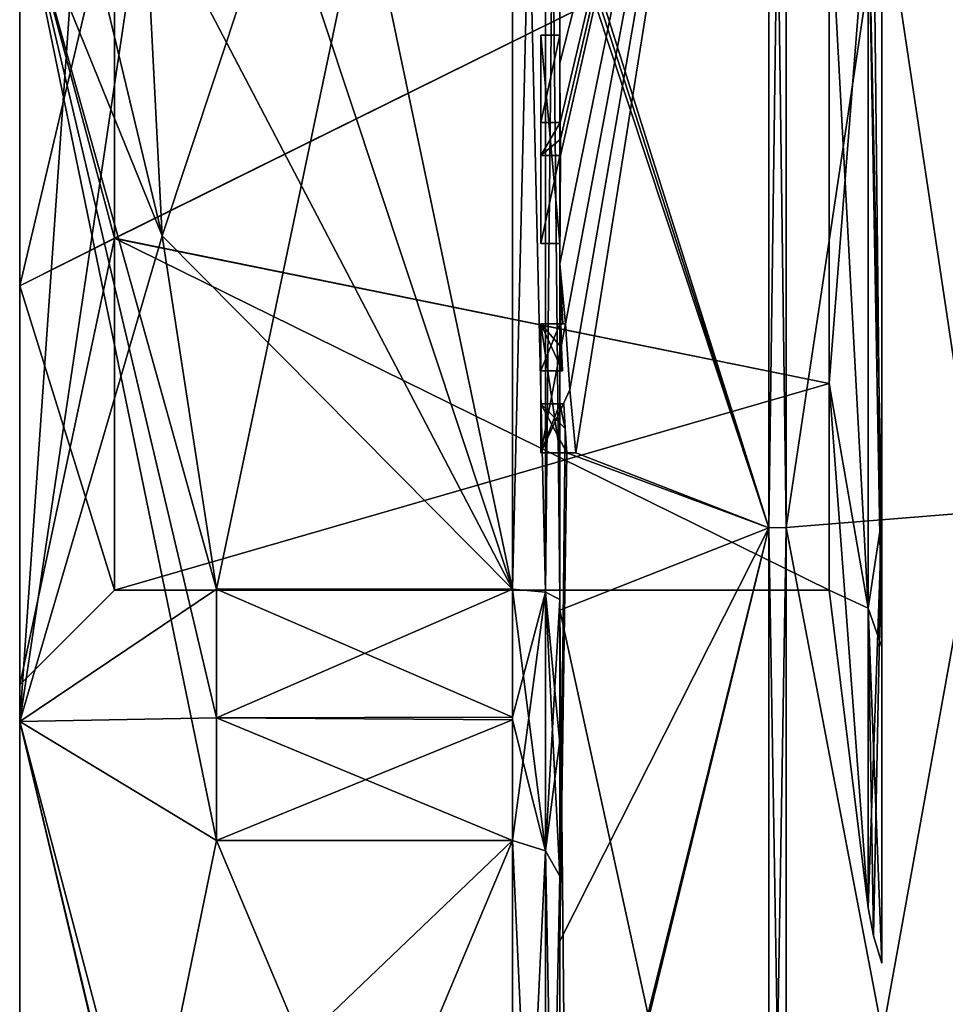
# Model space of a CAD drawing. Extents: x -23 to 470, y -1800 to 0.
# Tile 8 of 198: x -10 to 0, y -1784 to -1773. Entities that reach past the tile are written whole.
import ezdxf

# ---------------------------------------------------------------- set-up
doc = ezdxf.new("R2010")
doc.units = 0
doc.header["$LTSCALE"] = 66.825
for name, color, linetype in [('1133', 7, 'CONTINUOUS'), ('1134', 7, 'CONTINUOUS'), ('1135', 7, 'CONTINUOUS'), ('1136', 7, 'CONTINUOUS'), ('1137', 7, 'CONTINUOUS'), ('1140', 7, 'CONTINUOUS'), ('1145', 7, 'CONTINUOUS'), ('1146', 7, 'CONTINUOUS'), ('1147', 7, 'CONTINUOUS'), ('1148', 7, 'CONTINUOUS'), ('1150', 7, 'CONTINUOUS'), ('1153', 7, 'CONTINUOUS'), ('1154', 7, 'CONTINUOUS'), ('1155', 7, 'CONTINUOUS'), ('1157', 7, 'CONTINUOUS'), ('1158', 7, 'CONTINUOUS'), ('1159', 7, 'CONTINUOUS'), ('1160', 7, 'CONTINUOUS'), ('1191', 7, 'CONTINUOUS'), ('1192', 7, 'CONTINUOUS'), ('1193', 7, 'CONTINUOUS'), ('1218', 7, 'CONTINUOUS'), ('1221', 7, 'CONTINUOUS'), ('1222', 7, 'CONTINUOUS'), ('1223', 7, 'CONTINUOUS'), ('1224', 7, 'CONTINUOUS'), ('1225', 7, 'CONTINUOUS'), ('1233', 7, 'CONTINUOUS'), ('1234', 7, 'CONTINUOUS'), ('1235', 7, 'CONTINUOUS'), ('1236', 7, 'CONTINUOUS'), ('1237', 7, 'CONTINUOUS'), ('1238', 7, 'CONTINUOUS'), ('1239', 7, 'CONTINUOUS'), ('1240', 7, 'CONTINUOUS'), ('1241', 7, 'CONTINUOUS'), ('1242', 7, 'CONTINUOUS'), ('1243', 7, 'CONTINUOUS'), ('1244', 7, 'CONTINUOUS'), ('1245', 7, 'CONTINUOUS'), ('1246', 7, 'CONTINUOUS'), ('1247', 7, 'CONTINUOUS'), ('1248', 7, 'CONTINUOUS'), ('1249', 7, 'CONTINUOUS'), ('1250', 7, 'CONTINUOUS'), ('1314', 7, 'CONTINUOUS'), ('1317', 7, 'CONTINUOUS'), ('1319', 7, 'CONTINUOUS'), ('1322', 7, 'CONTINUOUS')]:
    doc.layers.add(name, color=color, linetype=linetype)

msp = doc.modelspace()

# ---------------------------------------------------------------- linework, layer by layer
at = {"layer": '1133', "linetype": 'CONTINUOUS'}
for points in [[(-10.1, -1772.001, -8.45), (-10.1, -1763.161, -8.839), (-10.1, -1780.839, -8.839), (-10.1, -1772.001, -8.45)], [(-10.1, -1763.161, 8.839), (-10.1, -1771.999, 8.45), (-10.1, -1780.839, 8.839), (-10.1, -1763.161, 8.839)], [(-10.1, -1763.161, -8.839), (-10.1, -1772, -12.5), (-10.1, -1780.839, -8.839), (-10.1, -1763.161, -8.839)], [(-10.1, -1772, 12.5), (-10.1, -1763.161, 8.839), (-10.1, -1780.839, 8.839), (-10.1, -1772, 12.5)], [(-10.1, -1771.999, 8.45), (-10.1, -1776.236, 7.311), (-10.1, -1780.839, 8.839), (-10.1, -1771.999, 8.45)], [(-10.1, -1776.237, -7.311), (-10.1, -1772.001, -8.45), (-10.1, -1780.839, -8.839), (-10.1, -1776.237, -7.311)], [(-10.1, -1776.236, 7.311), (-10.1, -1780.45), (-10.1, -1780.839, 8.839), (-10.1, -1776.236, 7.311)], [(-10.1, -1780.45), (-10.1, -1776.237, -7.311), (-10.1, -1784.5), (-10.1, -1780.45)], [(-10.1, -1784.5), (-10.1, -1776.237, -7.311), (-10.1, -1780.839, -8.839), (-10.1, -1784.5)], [(-10.1, -1780.839, 8.839), (-10.1, -1780.45), (-10.1, -1784.5), (-10.1, -1780.839, 8.839)]]:
    msp.add_3dface(points, dxfattribs=at)
at = {"layer": '1134', "linetype": 'CONTINUOUS'}
for points in [[(-8.023, -1764.56, -15.95), (-4.9, -1779.44, -15.95), (-8.598, -1768.292, -15.95), (-8.023, -1764.56, -15.95)], [(-4.9, -1764.56, -15.95), (-4.9, -1779.44, -15.95), (-8.023, -1764.56, -15.95), (-4.9, -1764.56, -15.95)], [(-8.598, -1768.292, -15.95), (-4.9, -1779.44, -15.95), (-8.786, -1772, -15.95), (-8.598, -1768.292, -15.95)], [(-8.786, -1772, -15.95), (-4.9, -1779.44, -15.95), (-8.598, -1775.71, -15.95), (-8.786, -1772, -15.95)], [(-8.598, -1775.71, -15.95), (-4.9, -1779.44, -15.95), (-8.023, -1779.44, -15.95), (-8.598, -1775.71, -15.95)]]:
    msp.add_3dface(points, dxfattribs=at)
at = {"layer": '1135', "linetype": 'CONTINUOUS'}
for points in [[(-8.023, -1782.093, -14.418), (-4.9, -1789.533, -1.532), (-8.786, -1785.813, -7.975), (-8.023, -1782.093, -14.418)], [(-4.9, -1782.093, -14.418), (-4.9, -1789.533, -1.532), (-8.023, -1782.093, -14.418), (-4.9, -1782.093, -14.418)]]:
    msp.add_3dface(points, dxfattribs=at)
at = {"layer": '1136', "linetype": 'CONTINUOUS'}
for points in [[(-8.023, -1789.533, 1.532), (-4.9, -1782.093, 14.418), (-8.786, -1785.813, 7.975), (-8.023, -1789.533, 1.532)], [(-8.786, -1785.813, 7.975), (-4.9, -1782.093, 14.418), (-8.023, -1782.093, 14.418), (-8.786, -1785.813, 7.975)], [(-4.9, -1789.533, 1.532), (-4.9, -1782.093, 14.418), (-8.023, -1789.533, 1.532), (-4.9, -1789.533, 1.532)]]:
    msp.add_3dface(points, dxfattribs=at)
at = {"layer": '1137', "linetype": 'CONTINUOUS'}
for points in [[(-8.598, -1775.708, 15.95), (-4.9, -1764.56, 15.95), (-8.786, -1772, 15.95), (-8.598, -1775.708, 15.95)], [(-8.023, -1779.44, 15.95), (-4.9, -1764.56, 15.95), (-8.598, -1775.708, 15.95), (-8.023, -1779.44, 15.95)], [(-4.9, -1779.44, 15.95), (-4.9, -1764.56, 15.95), (-8.023, -1779.44, 15.95), (-4.9, -1779.44, 15.95)]]:
    msp.add_3dface(points, dxfattribs=at)
at = {"layer": '1140', "linetype": 'CONTINUOUS'}
for points in [[(-4.4, -1779.55, 16.45), (-4.4, -1765.736, 16.5), (-4.4, -1764.45, 16.45), (-4.4, -1779.55, 16.45)], [(-4.4, -1764.45, -16.45), (-4.4, -1773.051, -16.5), (-4.4, -1779.55, -16.45), (-4.4, -1764.45, -16.45)], [(-4.4, -1766.13, 16.5), (-4.4, -1765.736, 16.5), (-4.4, -1779.55, 16.45), (-4.4, -1766.13, 16.5)], [(-4.4, -1767.565, 16.5), (-4.4, -1766.13, 16.5), (-4.4, -1779.55, 16.45), (-4.4, -1767.565, 16.5)], [(-4.4, -1767.958, 16.5), (-4.4, -1767.565, 16.5), (-4.4, -1779.55, 16.45), (-4.4, -1767.958, 16.5)], [(-4.4, -1769.878, 16.5), (-4.4, -1767.958, 16.5), (-4.4, -1779.55, 16.45), (-4.4, -1769.878, 16.5)], [(-4.4, -1770.227, 16.5), (-4.4, -1769.878, 16.5), (-4.4, -1779.55, 16.45), (-4.4, -1770.227, 16.5)], [(-4.4, -1771.864, 16.5), (-4.4, -1770.227, 16.5), (-4.4, -1779.55, 16.45), (-4.4, -1771.864, 16.5)], [(-4.4, -1772.283, 16.5), (-4.4, -1771.864, 16.5), (-4.4, -1779.55, 16.45), (-4.4, -1772.283, 16.5)], [(-4.4, -1772.126, -19.5), (-4.4, -1779.661, -17.932), (-4.4, -1772.126, -16.783), (-4.4, -1772.126, -19.5)], [(-4.4, -1772.126, -16.783), (-4.4, -1779.661, -17.932), (-4.4, -1773.051, -16.783), (-4.4, -1772.126, -16.783)], [(-4.4, -1773.25, 19.46), (-4.4, -1772.283, 16.5), (-4.4, -1773.588, 16.5), (-4.4, -1773.25, 19.46)], [(-4.4, -1773.588, 16.5), (-4.4, -1772.283, 16.5), (-4.4, -1779.55, 16.45), (-4.4, -1773.588, 16.5)], [(-4.4, -1773.051, -16.783), (-4.4, -1779.661, -17.932), (-4.4, -1773.051, -16.5), (-4.4, -1773.051, -16.783)], [(-4.4, -1773.051, -16.5), (-4.4, -1779.661, -17.932), (-4.4, -1779.55, -16.45), (-4.4, -1773.051, -16.5)], [(-4.4, -1773.883, 19.409), (-4.4, -1773.25, 19.46), (-4.4, -1773.588, 16.783), (-4.4, -1773.883, 19.409)], [(-4.4, -1773.588, 16.783), (-4.4, -1773.25, 19.46), (-4.4, -1773.588, 16.5), (-4.4, -1773.588, 16.783)], [(-4.4, -1774.513, 16.783), (-4.4, -1773.883, 19.409), (-4.4, -1773.588, 16.783), (-4.4, -1774.513, 16.783)], [(-4.4, -1775.789, 16.5), (-4.4, -1773.588, 16.5), (-4.4, -1779.55, 16.45), (-4.4, -1775.789, 16.5)], [(-4.4, -1774.513, 19.337), (-4.4, -1773.883, 19.409), (-4.4, -1774.513, 16.783), (-4.4, -1774.513, 19.337)], [(-4.4, -1774.86, 16.783), (-4.4, -1775.789, 16.783), (-4.4, -1774.86, 19.289), (-4.4, -1774.86, 16.783)], [(-4.4, -1774.86, 19.289), (-4.4, -1775.789, 16.783), (-4.4, -1776.004, 19.084), (-4.4, -1774.86, 19.289)], [(-4.4, -1775.789, 16.783), (-4.4, -1775.789, 16.5), (-4.4, -1776.637, 16.5), (-4.4, -1775.789, 16.783)], [(-4.4, -1776.637, 16.5), (-4.4, -1775.789, 16.5), (-4.4, -1779.55, 16.45), (-4.4, -1776.637, 16.5)], [(-4.4, -1776.004, 19.084), (-4.4, -1775.789, 16.783), (-4.4, -1776.637, 16.5), (-4.4, -1776.004, 19.084)], [(-4.4, -1777.135, 18.812), (-4.4, -1776.004, 19.084), (-4.4, -1777.135, 16.804), (-4.4, -1777.135, 18.812)], [(-4.4, -1777.135, 16.804), (-4.4, -1776.004, 19.084), (-4.4, -1776.637, 16.804), (-4.4, -1777.135, 16.804)], [(-4.4, -1776.637, 16.804), (-4.4, -1776.004, 19.084), (-4.4, -1776.637, 16.5), (-4.4, -1776.637, 16.804)], [(-4.4, -1778, 16.5), (-4.4, -1776.637, 16.5), (-4.4, -1779.55, 16.45), (-4.4, -1778, 16.5)], [(-4.4, -1777.483, 16.804), (-4.4, -1778, 16.804), (-4.4, -1777.483, 18.713), (-4.4, -1777.483, 16.804)], [(-4.4, -1777.483, 18.713), (-4.4, -1778, 16.804), (-4.4, -1779.55, 16.45), (-4.4, -1777.483, 18.713)], [(-4.4, -1783.157, 15.993), (-4.4, -1777.483, 18.713), (-4.4, -1782.471, 14.764), (-4.4, -1783.157, 15.993)], [(-4.4, -1782.471, 14.764), (-4.4, -1777.483, 18.713), (-4.4, -1781.07, 15.663), (-4.4, -1782.471, 14.764)], [(-4.4, -1781.07, 15.663), (-4.4, -1777.483, 18.713), (-4.4, -1779.55, 16.45), (-4.4, -1781.07, 15.663)], [(-4.4, -1778, 16.804), (-4.4, -1778, 16.5), (-4.4, -1779.55, 16.45), (-4.4, -1778, 16.804)], [(-4.4, -1779.55, -16.45), (-4.4, -1779.661, -17.932), (-4.4, -1781.039, -15.681), (-4.4, -1779.55, -16.45)], [(-4.4, -1779.661, -17.932), (-4.4, -1786.004, -13.57), (-4.4, -1781.039, -15.681), (-4.4, -1779.661, -17.932)], [(-4.4, -1781.039, -15.681), (-4.4, -1786.004, -13.57), (-4.4, -1782.471, -14.764), (-4.4, -1781.039, -15.681)], [(-4.4, -1785.182, 10.167), (-4.4, -1783.157, 15.993), (-4.4, -1782.471, 14.764), (-4.4, -1785.182, 10.167)], [(-4.4, -1785.182, 10.167), (-4.4, -1782.471, 14.764), (-4.4, -1790.021, 1.686), (-4.4, -1785.182, 10.167)], [(-4.4, -1787.923, -5.42), (-4.4, -1788.7, -4.074), (-4.4, -1782.471, -14.764), (-4.4, -1787.923, -5.42)], [(-4.4, -1782.471, -14.764), (-4.4, -1788.7, -4.074), (-4.4, -1790.021, -1.686), (-4.4, -1782.471, -14.764)], [(-4.4, -1786.862, -7.258), (-4.4, -1787.923, -5.42), (-4.4, -1782.471, -14.764), (-4.4, -1786.862, -7.258)], [(-4.4, -1786.567, -7.77), (-4.4, -1786.862, -7.258), (-4.4, -1782.471, -14.764), (-4.4, -1786.567, -7.77)], [(-4.4, -1785.798, -9.101), (-4.4, -1786.567, -7.77), (-4.4, -1782.471, -14.764), (-4.4, -1785.798, -9.101)], [(-4.4, -1785.589, -9.464), (-4.4, -1785.798, -9.101), (-4.4, -1782.471, -14.764), (-4.4, -1785.589, -9.464)], [(-4.4, -1784.868, -10.712), (-4.4, -1785.589, -9.464), (-4.4, -1782.471, -14.764), (-4.4, -1784.868, -10.712)], [(-4.4, -1784.642, -11.104), (-4.4, -1784.868, -10.712), (-4.4, -1782.471, -14.764), (-4.4, -1784.642, -11.104)], [(-4.4, -1784.141, -11.971), (-4.4, -1784.642, -11.104), (-4.4, -1782.471, -14.764), (-4.4, -1784.141, -11.971)], [(-4.4, -1783.914, -12.364), (-4.4, -1784.141, -11.971), (-4.4, -1782.471, -14.764), (-4.4, -1783.914, -12.364)], [(-4.4, -1786.004, -13.57), (-4.4, -1783.914, -12.364), (-4.4, -1782.471, -14.764), (-4.4, -1786.004, -13.57)], [(-4.4, -1787.671, 11.604), (-4.4, -1783.157, 15.993), (-4.4, -1785.182, 10.167), (-4.4, -1787.671, 11.604)]]:
    msp.add_3dface(points, dxfattribs=at)
at = {"layer": '1145', "linetype": 'CONTINUOUS'}
for points in [[(-2.195, -1778.793, -20.907), (-4.4, -1771.779, -19.499), (-2.195, -1765.207, -20.907), (-2.195, -1778.793, -20.907)], [(-4.4, -1771.952, -19.5), (-4.4, -1771.779, -19.499), (-2.195, -1778.793, -20.907), (-4.4, -1771.952, -19.5)], [(-4.4, -1772.126, -19.5), (-4.4, -1771.952, -19.5), (-2.195, -1778.793, -20.907), (-4.4, -1772.126, -19.5)], [(-4.4, -1779.661, -17.932), (-4.4, -1772.126, -19.5), (-2.195, -1778.793, -20.907), (-4.4, -1779.661, -17.932)], [(-2.195, -1789.784, -12.921), (-4.4, -1779.661, -17.932), (-2.195, -1778.793, -20.907), (-2.195, -1789.784, -12.921)], [(-4.4, -1786.004, -13.57), (-4.4, -1779.661, -17.932), (-4.334, -1786.512, -13.864), (-4.4, -1786.004, -13.57)], [(-4.334, -1786.512, -13.864), (-4.4, -1779.661, -17.932), (-2.195, -1789.784, -12.921), (-4.334, -1786.512, -13.864)]]:
    msp.add_3dface(points, dxfattribs=at)
at = {"layer": '1146', "linetype": 'CONTINUOUS'}
for points in [[(-2.195, -1765.207, 20.907), (-4.4, -1773.883, 19.409), (-4.395, -1774.513, 19.5), (-2.195, -1765.207, 20.907)], [(-4.4, -1773.883, 19.409), (-2.195, -1765.207, 20.907), (-4.4, -1773.263, 19.5), (-4.4, -1773.883, 19.409)], [(-2.195, -1765.207, 20.907), (-4.4, -1776.004, 19.084), (-4.34, -1776.637, 19.5), (-2.195, -1765.207, 20.907)], [(-4.4, -1776.004, 19.084), (-2.195, -1765.207, 20.907), (-4.391, -1774.86, 19.5), (-4.4, -1776.004, 19.084)], [(-4.393, -1774.687, 19.5), (-2.195, -1765.207, 20.907), (-4.395, -1774.513, 19.5), (-4.393, -1774.687, 19.5)], [(-4.391, -1774.86, 19.5), (-2.195, -1765.207, 20.907), (-4.393, -1774.687, 19.5), (-4.391, -1774.86, 19.5)], [(-4.295, -1777.334, 19.5), (-2.195, -1765.207, 20.907), (-4.34, -1776.637, 19.5), (-4.295, -1777.334, 19.5)], [(-4.232, -1778, 19.5), (-2.195, -1765.207, 20.907), (-4.295, -1777.334, 19.5), (-4.232, -1778, 19.5)], [(-2.195, -1778.793, 20.907), (-2.195, -1765.207, 20.907), (-4.232, -1778, 19.5), (-2.195, -1778.793, 20.907)], [(-4.4, -1773.25, 19.46), (-4.4, -1773.883, 19.409), (-4.4, -1773.256, 19.48), (-4.4, -1773.25, 19.46)], [(-4.4, -1773.256, 19.48), (-4.4, -1773.883, 19.409), (-4.4, -1773.263, 19.5), (-4.4, -1773.256, 19.48)], [(-4.4, -1773.883, 19.409), (-4.4, -1774.513, 19.337), (-4.399, -1774.513, 19.419), (-4.4, -1773.883, 19.409)], [(-4.395, -1774.513, 19.5), (-4.4, -1773.883, 19.409), (-4.399, -1774.513, 19.419), (-4.395, -1774.513, 19.5)], [(-4.4, -1774.86, 19.289), (-4.4, -1776.004, 19.084), (-4.391, -1774.86, 19.5), (-4.4, -1774.86, 19.289)], [(-4.398, -1774.86, 19.395), (-4.4, -1774.86, 19.289), (-4.391, -1774.86, 19.5), (-4.398, -1774.86, 19.395)], [(-4.4, -1776.004, 19.084), (-4.4, -1777.135, 18.812), (-4.388, -1776.637, 19.196), (-4.4, -1776.004, 19.084)], [(-4.34, -1776.637, 19.5), (-4.4, -1776.004, 19.084), (-4.368, -1776.637, 19.349), (-4.34, -1776.637, 19.5)], [(-4.368, -1776.637, 19.349), (-4.4, -1776.004, 19.084), (-4.388, -1776.637, 19.196), (-4.368, -1776.637, 19.349)], [(-4.388, -1776.637, 19.196), (-4.4, -1777.135, 18.812), (-4.381, -1776.888, 19.196), (-4.388, -1776.637, 19.196)], [(-4.381, -1776.888, 19.196), (-4.4, -1777.135, 18.812), (-4.393, -1777.135, 19.005), (-4.381, -1776.888, 19.196)], [(-4.372, -1777.135, 19.196), (-4.381, -1776.888, 19.196), (-4.393, -1777.135, 19.005), (-4.372, -1777.135, 19.196)], [(-4.4, -1777.483, 18.713), (-4.4, -1783.157, 15.993), (-4.342, -1777.744, 19.196), (-4.4, -1777.483, 18.713)], [(-4.389, -1777.483, 18.956), (-4.4, -1777.483, 18.713), (-4.357, -1777.483, 19.196), (-4.389, -1777.483, 18.956)], [(-4.357, -1777.483, 19.196), (-4.4, -1777.483, 18.713), (-4.342, -1777.744, 19.196), (-4.357, -1777.483, 19.196)], [(-4.342, -1777.744, 19.196), (-4.4, -1783.157, 15.993), (-4.324, -1778, 19.196), (-4.342, -1777.744, 19.196)], [(-4.4, -1783.157, 15.993), (-2.195, -1778.793, 20.907), (-4.324, -1778, 19.196), (-4.4, -1783.157, 15.993)], [(-4.324, -1778, 19.196), (-2.195, -1778.793, 20.907), (-4.232, -1778, 19.5), (-4.324, -1778, 19.196)], [(-4.282, -1778, 19.35), (-4.324, -1778, 19.196), (-4.232, -1778, 19.5), (-4.282, -1778, 19.35)], [(-4.4, -1783.157, 15.993), (-4.4, -1787.671, 11.604), (-2.195, -1778.793, 20.907), (-4.4, -1783.157, 15.993)], [(-2.195, -1778.793, 20.907), (-4.4, -1787.671, 11.604), (-4.399, -1787.726, 11.636), (-2.195, -1778.793, 20.907)], [(-4.397, -1787.78, 11.667), (-2.195, -1778.793, 20.907), (-4.399, -1787.726, 11.636), (-4.397, -1787.78, 11.667)], [(-2.195, -1789.784, 12.921), (-2.195, -1778.793, 20.907), (-4.397, -1787.78, 11.667), (-2.195, -1789.784, 12.921)]]:
    msp.add_3dface(points, dxfattribs=at)
at = {"layer": '1147', "linetype": 'CONTINUOUS'}
for points in [[(-2.009, -1778.789, 20.894), (0, -1765.373, 20.394), (-2.009, -1765.211, 20.894), (-2.009, -1778.789, 20.894)], [(0, -1778.627, 20.394), (0, -1765.373, 20.394), (-2.009, -1778.789, 20.894), (0, -1778.627, 20.394)], [(0, -1789.348, 12.605), (0, -1778.627, 20.394), (-2.009, -1789.774, 12.913), (0, -1789.348, 12.605)], [(-2.009, -1789.774, 12.913), (0, -1778.627, 20.394), (-2.009, -1778.789, 20.894), (-2.009, -1789.774, 12.913)]]:
    msp.add_3dface(points, dxfattribs=at)
at = {"layer": '1148', "linetype": 'CONTINUOUS'}
for points in [[(0, -1765.373, -20.394), (0, -1778.627, -20.394), (-2.009, -1765.211, -20.894), (0, -1765.373, -20.394)], [(-2.009, -1765.211, -20.894), (0, -1778.627, -20.394), (-2.009, -1778.789, -20.894), (-2.009, -1765.211, -20.894)], [(0, -1778.627, -20.394), (0, -1789.348, -12.605), (-2.009, -1778.789, -20.894), (0, -1778.627, -20.394)], [(-2.009, -1778.789, -20.894), (0, -1789.348, -12.605), (-2.009, -1789.774, -12.913), (-2.009, -1778.789, -20.894)]]:
    msp.add_3dface(points, dxfattribs=at)
at = {"layer": '1150', "linetype": 'CONTINUOUS'}
for points in [[(-1.556, -1772, -7.45), (-1.556, -1777.268, -5.268), (-1.144, -1772, -10.805), (-1.556, -1772, -7.45)], [(-1.144, -1772, -10.805), (-1.556, -1777.268, -5.268), (-1.144, -1779.64, -7.64), (-1.144, -1772, -10.805)], [(-1.556, -1777.268, 5.268), (-1.556, -1772, 7.45), (-1.144, -1779.64, 7.64), (-1.556, -1777.268, 5.268)], [(-1.556, -1772, 7.45), (-1.144, -1772, 10.805), (-1.144, -1779.64, 7.64), (-1.556, -1772, 7.45)], [(-1.556, -1777.268, -5.268), (-1.556, -1779.45), (-1.144, -1779.64, -7.64), (-1.556, -1777.268, -5.268)], [(-1.556, -1779.45), (-1.556, -1777.268, 5.268), (-1.144, -1782.805), (-1.556, -1779.45)], [(-1.144, -1782.805), (-1.556, -1777.268, 5.268), (-1.144, -1779.64, 7.64), (-1.144, -1782.805)], [(-1.144, -1779.64, -7.64), (-1.556, -1779.45), (-1.144, -1782.805), (-1.144, -1779.64, -7.64)]]:
    msp.add_3dface(points, dxfattribs=at)
at = {"layer": '1153', "linetype": 'CONTINUOUS'}
for points in [[(-2.195, -1778.793, -20.907), (-2.195, -1765.207, -20.907), (-2.009, -1778.789, -20.894), (-2.195, -1778.793, -20.907)], [(-2.195, -1765.207, -20.907), (-2.009, -1765.211, -20.894), (-2.009, -1778.789, -20.894), (-2.195, -1765.207, -20.907)], [(-2.195, -1778.793, -20.907), (-2.009, -1778.789, -20.894), (-2.009, -1789.774, -12.913), (-2.195, -1778.793, -20.907)], [(-2.195, -1789.784, -12.921), (-2.195, -1778.793, -20.907), (-2.009, -1789.774, -12.913), (-2.195, -1789.784, -12.921)]]:
    msp.add_3dface(points, dxfattribs=at)
at = {"layer": '1154', "linetype": 'CONTINUOUS'}
for points in [[(-2.195, -1765.207, 20.907), (-2.195, -1778.793, 20.907), (-2.009, -1765.211, 20.894), (-2.195, -1765.207, 20.907)], [(-2.195, -1778.793, 20.907), (-2.009, -1778.789, 20.894), (-2.009, -1765.211, 20.894), (-2.195, -1778.793, 20.907)], [(-2.195, -1778.793, 20.907), (-2.195, -1789.784, 12.921), (-2.009, -1778.789, 20.894), (-2.195, -1778.793, 20.907)], [(-2.195, -1789.784, 12.921), (-2.009, -1789.774, 12.913), (-2.009, -1778.789, 20.894), (-2.195, -1789.784, 12.921)]]:
    msp.add_3dface(points, dxfattribs=at)
at = {"layer": '1155', "linetype": 'CONTINUOUS'}
for points in [[(-10.1, -1780.839, -8.839), (-10.1, -1772, -12.5), (-8.023, -1782.093, -14.418), (-10.1, -1780.839, -8.839)], [(-10.1, -1772, -12.5), (-8.598, -1775.71, -15.95), (-8.023, -1779.44, -15.95), (-10.1, -1772, -12.5)], [(-8.598, -1775.71, -15.95), (-10.1, -1772, -12.5), (-9.483, -1772, -14.24), (-8.598, -1775.71, -15.95)], [(-10.1, -1772, -12.5), (-8.023, -1779.44, -15.95), (-8.023, -1780.8, -15.242), (-10.1, -1772, -12.5)], [(-8.023, -1782.093, -14.418), (-10.1, -1772, -12.5), (-8.023, -1780.8, -15.242), (-8.023, -1782.093, -14.418)], [(-10.1, -1772, 12.5), (-10.1, -1780.839, 8.839), (-9.483, -1772, 14.24), (-10.1, -1772, 12.5)], [(-10.1, -1780.839, 8.839), (-8.598, -1775.708, 15.95), (-8.786, -1772, 15.95), (-10.1, -1780.839, 8.839)], [(-10.1, -1780.839, 8.839), (-8.786, -1772, 15.95), (-9.483, -1772, 14.24), (-10.1, -1780.839, 8.839)], [(-8.786, -1772, -15.95), (-8.598, -1775.71, -15.95), (-9.483, -1772, -14.24), (-8.786, -1772, -15.95)], [(-10.1, -1780.839, 8.839), (-8.023, -1779.44, 15.95), (-8.598, -1775.708, 15.95), (-10.1, -1780.839, 8.839)], [(-8.023, -1779.44, 15.95), (-10.1, -1780.839, 8.839), (-8.023, -1780.8, 15.242), (-8.023, -1779.44, 15.95)], [(-10.1, -1780.839, 8.839), (-8.023, -1782.093, 14.418), (-8.023, -1780.8, 15.242), (-10.1, -1780.839, 8.839)], [(-10.1, -1780.839, 8.839), (-10.1, -1784.5), (-8.786, -1785.813, 7.975), (-10.1, -1780.839, 8.839)], [(-10.1, -1780.839, 8.839), (-8.786, -1785.813, 7.975), (-8.023, -1782.093, 14.418), (-10.1, -1780.839, 8.839)], [(-10.1, -1784.5), (-10.1, -1780.839, -8.839), (-8.023, -1789.6), (-10.1, -1784.5)], [(-10.1, -1780.839, -8.839), (-8.023, -1782.093, -14.418), (-8.786, -1785.813, -7.975), (-10.1, -1780.839, -8.839)], [(-10.1, -1780.839, -8.839), (-8.786, -1785.813, -7.975), (-8.023, -1789.533, -1.532), (-10.1, -1780.839, -8.839)], [(-10.1, -1780.839, -8.839), (-8.023, -1789.533, -1.532), (-8.023, -1789.6), (-10.1, -1780.839, -8.839)]]:
    msp.add_3dface(points, dxfattribs=at)
at = {"layer": '1157', "linetype": 'CONTINUOUS'}
for points in [[(-1.556, -1777.268, -5.268), (-1.556, -1772, -7.45), (-9.1, -1775.735, -6.446), (-1.556, -1777.268, -5.268)], [(-9.1, -1775.735, -6.446), (-1.556, -1772, -7.45), (-9.1, -1772.001, -7.45), (-9.1, -1775.735, -6.446)], [(-9.1, -1779.45), (-1.556, -1777.268, -5.268), (-9.1, -1775.735, -6.446), (-9.1, -1779.45)], [(-1.556, -1779.45), (-1.556, -1777.268, -5.268), (-9.1, -1779.45), (-1.556, -1779.45)]]:
    msp.add_3dface(points, dxfattribs=at)
at = {"layer": '1158', "linetype": 'CONTINUOUS'}
for points in [[(-9.1, -1775.734, 6.447), (-9.1, -1771.999, 7.45), (-1.556, -1772, 7.45), (-9.1, -1775.734, 6.447)], [(-1.556, -1777.268, 5.268), (-9.1, -1775.734, 6.447), (-1.556, -1772, 7.45), (-1.556, -1777.268, 5.268)], [(-1.556, -1779.45), (-9.1, -1779.45), (-9.1, -1775.734, 6.447), (-1.556, -1779.45)], [(-1.556, -1779.45), (-9.1, -1775.734, 6.447), (-1.556, -1777.268, 5.268), (-1.556, -1779.45)]]:
    msp.add_3dface(points, dxfattribs=at)
at = {"layer": '1159', "linetype": 'CONTINUOUS'}
for points in [[(-10.1, -1772.001, -8.45), (-10.1, -1776.237, -7.311), (-9.1, -1772.001, -7.45), (-10.1, -1772.001, -8.45)], [(-10.1, -1776.237, -7.311), (-9.1, -1775.735, -6.446), (-9.1, -1772.001, -7.45), (-10.1, -1776.237, -7.311)], [(-10.1, -1776.237, -7.311), (-10.1, -1780.45), (-9.1, -1775.735, -6.446), (-10.1, -1776.237, -7.311)], [(-10.1, -1780.45), (-9.1, -1779.45), (-9.1, -1775.735, -6.446), (-10.1, -1780.45)]]:
    msp.add_3dface(points, dxfattribs=at)
at = {"layer": '1160', "linetype": 'CONTINUOUS'}
for points in [[(-10.1, -1776.236, 7.311), (-10.1, -1771.999, 8.45), (-9.1, -1775.734, 6.447), (-10.1, -1776.236, 7.311)], [(-10.1, -1771.999, 8.45), (-9.1, -1771.999, 7.45), (-9.1, -1775.734, 6.447), (-10.1, -1771.999, 8.45)], [(-9.1, -1779.45), (-10.1, -1776.236, 7.311), (-9.1, -1775.734, 6.447), (-9.1, -1779.45)], [(-10.1, -1780.45), (-10.1, -1776.236, 7.311), (-9.1, -1779.45), (-10.1, -1780.45)]]:
    msp.add_3dface(points, dxfattribs=at)
at = {"layer": '1191', "linetype": 'CONTINUOUS'}
for points in [[(-4.6, -1773.588, 16.783), (-4.6, -1773.588, 16.5), (-4.6, -1775.789, 16.5), (-4.6, -1773.588, 16.783)], [(-4.6, -1774.513, 16.783), (-4.6, -1773.588, 16.783), (-4.6, -1775.789, 16.5), (-4.6, -1774.513, 16.783)], [(-4.6, -1774.513, 19.5), (-4.6, -1774.513, 16.783), (-4.6, -1774.86, 16.783), (-4.6, -1774.513, 19.5)], [(-4.6, -1774.86, 16.783), (-4.6, -1774.513, 16.783), (-4.6, -1775.789, 16.5), (-4.6, -1774.86, 16.783)], [(-4.6, -1774.86, 19.5), (-4.6, -1774.513, 19.5), (-4.6, -1774.86, 16.783), (-4.6, -1774.86, 19.5)], [(-4.6, -1775.789, 16.783), (-4.6, -1774.86, 16.783), (-4.6, -1775.789, 16.5), (-4.6, -1775.789, 16.783)], [(-4.6, -1776.637, 19.5), (-4.6, -1776.637, 19.196), (-4.6, -1777.135, 19.196), (-4.6, -1776.637, 19.5)], [(-4.6, -1778, 19.5), (-4.6, -1776.637, 19.5), (-4.6, -1778, 19.196), (-4.6, -1778, 19.5)], [(-4.6, -1778, 19.196), (-4.6, -1776.637, 19.5), (-4.6, -1777.483, 19.196), (-4.6, -1778, 19.196)], [(-4.6, -1777.483, 19.196), (-4.6, -1776.637, 19.5), (-4.6, -1777.135, 19.196), (-4.6, -1777.483, 19.196)], [(-4.6, -1776.637, 16.5), (-4.6, -1778, 16.5), (-4.6, -1776.637, 16.804), (-4.6, -1776.637, 16.5)], [(-4.6, -1776.637, 16.804), (-4.6, -1778, 16.5), (-4.6, -1777.135, 16.804), (-4.6, -1776.637, 16.804)], [(-4.6, -1777.483, 16.804), (-4.6, -1777.483, 19.196), (-4.6, -1777.135, 19.196), (-4.6, -1777.483, 16.804)], [(-4.6, -1778, 16.5), (-4.6, -1777.483, 16.804), (-4.6, -1777.135, 16.804), (-4.6, -1778, 16.5)], [(-4.6, -1777.135, 16.804), (-4.6, -1777.483, 16.804), (-4.6, -1777.135, 19.196), (-4.6, -1777.135, 16.804)], [(-4.6, -1778, 16.804), (-4.6, -1777.483, 16.804), (-4.6, -1778, 16.5), (-4.6, -1778, 16.804)]]:
    msp.add_3dface(points, dxfattribs=at)
at = {"layer": '1192', "linetype": 'CONTINUOUS'}
for points in [[(-4.34, -1776.637, 19.5), (-4.368, -1776.637, 19.349), (-4.6, -1776.637, 19.5), (-4.34, -1776.637, 19.5)], [(-4.368, -1776.637, 19.349), (-4.388, -1776.637, 19.196), (-4.6, -1776.637, 19.5), (-4.368, -1776.637, 19.349)], [(-4.388, -1776.637, 19.196), (-4.6, -1776.637, 19.196), (-4.6, -1776.637, 19.5), (-4.388, -1776.637, 19.196)]]:
    msp.add_3dface(points, dxfattribs=at)
at = {"layer": '1193', "linetype": 'CONTINUOUS'}
for points in [[(-4.4, -1773.588, 16.783), (-4.4, -1773.588, 16.5), (-4.6, -1773.588, 16.783), (-4.4, -1773.588, 16.783)], [(-4.4, -1773.588, 16.5), (-4.6, -1773.588, 16.5), (-4.6, -1773.588, 16.783), (-4.4, -1773.588, 16.5)]]:
    msp.add_3dface(points, dxfattribs=at)
at = {"layer": '1218', "linetype": 'CONTINUOUS'}
for points in [[(-4.4, -1779.55, 16.45), (-4.4, -1764.45, 16.45), (-4.549, -1764.528, 16.094), (-4.4, -1779.55, 16.45)], [(-4.549, -1764.528, 16.094), (-4.9, -1764.56, 15.95), (-4.549, -1779.472, 16.094), (-4.549, -1764.528, 16.094)], [(-4.9, -1764.56, 15.95), (-4.9, -1779.44, 15.95), (-4.549, -1779.472, 16.094), (-4.9, -1764.56, 15.95)], [(-4.4, -1779.55, 16.45), (-4.549, -1764.528, 16.094), (-4.549, -1779.472, 16.094), (-4.4, -1779.55, 16.45)]]:
    msp.add_3dface(points, dxfattribs=at)
at = {"layer": '1221', "linetype": 'CONTINUOUS'}
for points in [[(-4.4, -1764.45, -16.45), (-4.4, -1779.55, -16.45), (-4.549, -1779.472, -16.094), (-4.4, -1764.45, -16.45)], [(-4.4, -1764.45, -16.45), (-4.549, -1779.472, -16.094), (-4.549, -1764.528, -16.094), (-4.4, -1764.45, -16.45)], [(-4.9, -1779.44, -15.95), (-4.9, -1764.56, -15.95), (-4.549, -1764.528, -16.094), (-4.9, -1779.44, -15.95)], [(-4.549, -1779.472, -16.094), (-4.9, -1779.44, -15.95), (-4.549, -1764.528, -16.094), (-4.549, -1779.472, -16.094)]]:
    msp.add_3dface(points, dxfattribs=at)
at = {"layer": '1222', "linetype": 'CONTINUOUS'}
for points in [[(-4.9, -1789.533, -1.532), (-4.9, -1782.093, -14.418), (-4.549, -1782.202, -14.518), (-4.9, -1789.533, -1.532)], [(-4.549, -1789.674, -1.576), (-4.9, -1789.533, -1.532), (-4.549, -1782.202, -14.518), (-4.549, -1789.674, -1.576)], [(-4.4, -1782.471, -14.764), (-4.549, -1789.674, -1.576), (-4.549, -1782.202, -14.518), (-4.4, -1782.471, -14.764)], [(-4.4, -1782.471, -14.764), (-4.4, -1790.021, -1.686), (-4.549, -1789.674, -1.576), (-4.4, -1782.471, -14.764)]]:
    msp.add_3dface(points, dxfattribs=at)
at = {"layer": '1223', "linetype": 'CONTINUOUS'}
for points in [[(-4.9, -1782.093, 14.418), (-4.9, -1789.533, 1.532), (-4.549, -1789.674, 1.576), (-4.9, -1782.093, 14.418)], [(-4.549, -1782.202, 14.518), (-4.9, -1782.093, 14.418), (-4.549, -1789.674, 1.576), (-4.549, -1782.202, 14.518)], [(-4.4, -1790.021, 1.686), (-4.4, -1782.471, 14.764), (-4.549, -1782.202, 14.518), (-4.4, -1790.021, 1.686)], [(-4.4, -1790.021, 1.686), (-4.549, -1782.202, 14.518), (-4.549, -1789.674, 1.576), (-4.4, -1790.021, 1.686)]]:
    msp.add_3dface(points, dxfattribs=at)
at = {"layer": '1224', "linetype": 'CONTINUOUS'}
for points in [[(-1, -1768.481, -10.83), (-1.144, -1772, -10.805), (-1, -1778.693, -9.213), (-1, -1768.481, -10.83)], [(-1.144, -1772, -10.805), (-1.144, -1779.64, -7.64), (-1, -1778.693, -9.213), (-1.144, -1772, -10.805)], [(-1.144, -1779.64, -7.64), (-1.144, -1782.805), (-1, -1778.693, -9.213), (-1.144, -1779.64, -7.64)], [(-1.144, -1782.805), (-1.09, -1783.101, 0), (-1, -1778.693, -9.213), (-1.144, -1782.805)], [(-1.09, -1783.101, 0), (-1, -1783.388, 0), (-1, -1778.693, -9.213), (-1.09, -1783.101, 0)]]:
    msp.add_3dface(points, dxfattribs=at)
at = {"layer": '1225', "linetype": 'CONTINUOUS'}
for points in [[(-1.144, -1779.64, 7.64), (-1.144, -1772, 10.805), (-1, -1780.052, 8.052), (-1.144, -1779.64, 7.64)], [(-1, -1780.052, 8.052), (-1.144, -1772, 10.805), (-1.09, -1772, 11.101), (-1, -1780.052, 8.052)], [(-1, -1772, 11.388), (-1, -1780.052, 8.052), (-1.09, -1772, 11.101), (-1, -1772, 11.388)], [(-1.144, -1782.805), (-1.144, -1779.64, 7.64), (-1.09, -1783.101, 0), (-1.144, -1782.805)], [(-1, -1783.388, 0), (-1.144, -1779.64, 7.64), (-1, -1780.052, 8.052), (-1, -1783.388, 0)], [(-1.144, -1779.64, 7.64), (-1, -1783.388, 0), (-1.09, -1783.101, 0), (-1.144, -1779.64, 7.64)]]:
    msp.add_3dface(points, dxfattribs=at)
at = {"layer": '1233', "linetype": 'CONTINUOUS'}
for points in [[(-4.388, -1776.637, 19.196), (-4.381, -1776.888, 19.196), (-4.6, -1776.637, 19.196), (-4.388, -1776.637, 19.196)], [(-4.381, -1776.888, 19.196), (-4.372, -1777.135, 19.196), (-4.6, -1776.637, 19.196), (-4.381, -1776.888, 19.196)], [(-4.6, -1776.637, 19.196), (-4.372, -1777.135, 19.196), (-4.6, -1777.135, 19.196), (-4.6, -1776.637, 19.196)]]:
    msp.add_3dface(points, dxfattribs=at)
at = {"layer": '1234', "linetype": 'CONTINUOUS'}
for points in [[(-4.4, -1777.135, 18.812), (-4.4, -1777.135, 16.804), (-4.6, -1777.135, 19.196), (-4.4, -1777.135, 18.812)], [(-4.393, -1777.135, 19.005), (-4.4, -1777.135, 18.812), (-4.6, -1777.135, 19.196), (-4.393, -1777.135, 19.005)], [(-4.4, -1777.135, 16.804), (-4.6, -1777.135, 16.804), (-4.6, -1777.135, 19.196), (-4.4, -1777.135, 16.804)], [(-4.372, -1777.135, 19.196), (-4.393, -1777.135, 19.005), (-4.6, -1777.135, 19.196), (-4.372, -1777.135, 19.196)]]:
    msp.add_3dface(points, dxfattribs=at)
at = {"layer": '1235', "linetype": 'CONTINUOUS'}
for points in [[(-4.4, -1777.135, 16.804), (-4.4, -1776.637, 16.804), (-4.6, -1777.135, 16.804), (-4.4, -1777.135, 16.804)], [(-4.4, -1776.637, 16.804), (-4.6, -1776.637, 16.804), (-4.6, -1777.135, 16.804), (-4.4, -1776.637, 16.804)]]:
    msp.add_3dface(points, dxfattribs=at)
at = {"layer": '1236', "linetype": 'CONTINUOUS'}
for points in [[(-4.4, -1776.637, 16.804), (-4.4, -1776.637, 16.5), (-4.6, -1776.637, 16.804), (-4.4, -1776.637, 16.804)], [(-4.4, -1776.637, 16.5), (-4.6, -1776.637, 16.5), (-4.6, -1776.637, 16.804), (-4.4, -1776.637, 16.5)]]:
    msp.add_3dface(points, dxfattribs=at)
at = {"layer": '1237', "linetype": 'CONTINUOUS'}
for points in [[(-4.4, -1776.637, 16.5), (-4.4, -1778, 16.5), (-4.6, -1776.637, 16.5), (-4.4, -1776.637, 16.5)], [(-4.4, -1778, 16.5), (-4.6, -1778, 16.5), (-4.6, -1776.637, 16.5), (-4.4, -1778, 16.5)]]:
    msp.add_3dface(points, dxfattribs=at)
at = {"layer": '1238', "linetype": 'CONTINUOUS'}
for points in [[(-4.4, -1778, 16.5), (-4.4, -1778, 16.804), (-4.6, -1778, 16.5), (-4.4, -1778, 16.5)], [(-4.4, -1778, 16.804), (-4.6, -1778, 16.804), (-4.6, -1778, 16.5), (-4.4, -1778, 16.804)]]:
    msp.add_3dface(points, dxfattribs=at)
at = {"layer": '1239', "linetype": 'CONTINUOUS'}
for points in [[(-4.4, -1778, 16.804), (-4.4, -1777.483, 16.804), (-4.6, -1778, 16.804), (-4.4, -1778, 16.804)], [(-4.4, -1777.483, 16.804), (-4.6, -1777.483, 16.804), (-4.6, -1778, 16.804), (-4.4, -1777.483, 16.804)]]:
    msp.add_3dface(points, dxfattribs=at)
at = {"layer": '1240', "linetype": 'CONTINUOUS'}
for points in [[(-4.4, -1777.483, 16.804), (-4.4, -1777.483, 18.713), (-4.6, -1777.483, 16.804), (-4.4, -1777.483, 16.804)], [(-4.4, -1777.483, 18.713), (-4.389, -1777.483, 18.956), (-4.6, -1777.483, 16.804), (-4.4, -1777.483, 18.713)], [(-4.389, -1777.483, 18.956), (-4.357, -1777.483, 19.196), (-4.6, -1777.483, 19.196), (-4.389, -1777.483, 18.956)], [(-4.389, -1777.483, 18.956), (-4.6, -1777.483, 19.196), (-4.6, -1777.483, 16.804), (-4.389, -1777.483, 18.956)]]:
    msp.add_3dface(points, dxfattribs=at)
at = {"layer": '1241', "linetype": 'CONTINUOUS'}
for points in [[(-4.357, -1777.483, 19.196), (-4.342, -1777.744, 19.196), (-4.6, -1777.483, 19.196), (-4.357, -1777.483, 19.196)], [(-4.342, -1777.744, 19.196), (-4.324, -1778, 19.196), (-4.6, -1777.483, 19.196), (-4.342, -1777.744, 19.196)], [(-4.324, -1778, 19.196), (-4.6, -1778, 19.196), (-4.6, -1777.483, 19.196), (-4.324, -1778, 19.196)]]:
    msp.add_3dface(points, dxfattribs=at)
at = {"layer": '1242', "linetype": 'CONTINUOUS'}
for points in [[(-4.324, -1778, 19.196), (-4.282, -1778, 19.35), (-4.6, -1778, 19.5), (-4.324, -1778, 19.196)], [(-4.324, -1778, 19.196), (-4.6, -1778, 19.5), (-4.6, -1778, 19.196), (-4.324, -1778, 19.196)], [(-4.282, -1778, 19.35), (-4.232, -1778, 19.5), (-4.6, -1778, 19.5), (-4.282, -1778, 19.35)]]:
    msp.add_3dface(points, dxfattribs=at)
at = {"layer": '1243', "linetype": 'CONTINUOUS'}
for points in [[(-4.295, -1777.334, 19.5), (-4.34, -1776.637, 19.5), (-4.6, -1778, 19.5), (-4.295, -1777.334, 19.5)], [(-4.34, -1776.637, 19.5), (-4.6, -1776.637, 19.5), (-4.6, -1778, 19.5), (-4.34, -1776.637, 19.5)], [(-4.232, -1778, 19.5), (-4.295, -1777.334, 19.5), (-4.6, -1778, 19.5), (-4.232, -1778, 19.5)]]:
    msp.add_3dface(points, dxfattribs=at)
at = {"layer": '1244', "linetype": 'CONTINUOUS'}
for points in [[(-4.4, -1773.588, 16.5), (-4.4, -1775.789, 16.5), (-4.6, -1773.588, 16.5), (-4.4, -1773.588, 16.5)], [(-4.6, -1773.588, 16.5), (-4.4, -1775.789, 16.5), (-4.6, -1775.789, 16.5), (-4.6, -1773.588, 16.5)]]:
    msp.add_3dface(points, dxfattribs=at)
at = {"layer": '1245', "linetype": 'CONTINUOUS'}
for points in [[(-4.4, -1775.789, 16.5), (-4.4, -1775.789, 16.783), (-4.6, -1775.789, 16.5), (-4.4, -1775.789, 16.5)], [(-4.4, -1775.789, 16.783), (-4.6, -1775.789, 16.783), (-4.6, -1775.789, 16.5), (-4.4, -1775.789, 16.783)]]:
    msp.add_3dface(points, dxfattribs=at)
at = {"layer": '1246', "linetype": 'CONTINUOUS'}
for points in [[(-4.4, -1775.789, 16.783), (-4.4, -1774.86, 16.783), (-4.6, -1775.789, 16.783), (-4.4, -1775.789, 16.783)], [(-4.4, -1774.86, 16.783), (-4.6, -1774.86, 16.783), (-4.6, -1775.789, 16.783), (-4.4, -1774.86, 16.783)]]:
    msp.add_3dface(points, dxfattribs=at)
at = {"layer": '1247', "linetype": 'CONTINUOUS'}
for points in [[(-4.4, -1774.86, 16.783), (-4.4, -1774.86, 19.289), (-4.6, -1774.86, 16.783), (-4.4, -1774.86, 16.783)], [(-4.4, -1774.86, 19.289), (-4.398, -1774.86, 19.395), (-4.6, -1774.86, 16.783), (-4.4, -1774.86, 19.289)], [(-4.398, -1774.86, 19.395), (-4.391, -1774.86, 19.5), (-4.6, -1774.86, 16.783), (-4.398, -1774.86, 19.395)], [(-4.391, -1774.86, 19.5), (-4.6, -1774.86, 19.5), (-4.6, -1774.86, 16.783), (-4.391, -1774.86, 19.5)]]:
    msp.add_3dface(points, dxfattribs=at)
at = {"layer": '1248', "linetype": 'CONTINUOUS'}
for points in [[(-4.393, -1774.687, 19.5), (-4.395, -1774.513, 19.5), (-4.6, -1774.86, 19.5), (-4.393, -1774.687, 19.5)], [(-4.395, -1774.513, 19.5), (-4.6, -1774.513, 19.5), (-4.6, -1774.86, 19.5), (-4.395, -1774.513, 19.5)], [(-4.391, -1774.86, 19.5), (-4.393, -1774.687, 19.5), (-4.6, -1774.86, 19.5), (-4.391, -1774.86, 19.5)]]:
    msp.add_3dface(points, dxfattribs=at)
at = {"layer": '1249', "linetype": 'CONTINUOUS'}
for points in [[(-4.4, -1774.513, 19.337), (-4.4, -1774.513, 16.783), (-4.6, -1774.513, 19.5), (-4.4, -1774.513, 19.337)], [(-4.399, -1774.513, 19.419), (-4.4, -1774.513, 19.337), (-4.6, -1774.513, 19.5), (-4.399, -1774.513, 19.419)], [(-4.4, -1774.513, 16.783), (-4.6, -1774.513, 16.783), (-4.6, -1774.513, 19.5), (-4.4, -1774.513, 16.783)], [(-4.395, -1774.513, 19.5), (-4.399, -1774.513, 19.419), (-4.6, -1774.513, 19.5), (-4.395, -1774.513, 19.5)]]:
    msp.add_3dface(points, dxfattribs=at)
at = {"layer": '1250', "linetype": 'CONTINUOUS'}
for points in [[(-4.4, -1774.513, 16.783), (-4.4, -1773.588, 16.783), (-4.6, -1774.513, 16.783), (-4.4, -1774.513, 16.783)], [(-4.4, -1773.588, 16.783), (-4.6, -1773.588, 16.783), (-4.6, -1774.513, 16.783), (-4.4, -1773.588, 16.783)]]:
    msp.add_3dface(points, dxfattribs=at)
at = {"layer": '1314', "linetype": 'CONTINUOUS'}
for points in [[(-8.023, -1779.44, -15.95), (-4.9, -1779.44, -15.95), (-4.9, -1780.791, -15.248), (-8.023, -1779.44, -15.95)], [(-8.023, -1780.8, -15.242), (-8.023, -1779.44, -15.95), (-4.9, -1780.791, -15.248), (-8.023, -1780.8, -15.242)], [(-4.9, -1779.44, 15.95), (-8.023, -1779.44, 15.95), (-8.023, -1780.8, 15.242), (-4.9, -1779.44, 15.95)], [(-4.9, -1779.44, 15.95), (-8.023, -1780.8, 15.242), (-4.9, -1780.819, 15.231), (-4.9, -1779.44, 15.95)], [(-4.9, -1782.093, -14.418), (-8.023, -1780.8, -15.242), (-4.9, -1780.791, -15.248), (-4.9, -1782.093, -14.418)], [(-4.9, -1782.093, -14.418), (-8.023, -1782.093, -14.418), (-8.023, -1780.8, -15.242), (-4.9, -1782.093, -14.418)], [(-8.023, -1780.8, 15.242), (-8.023, -1782.093, 14.418), (-4.9, -1780.819, 15.231), (-8.023, -1780.8, 15.242)], [(-8.023, -1782.093, 14.418), (-4.9, -1782.093, 14.418), (-4.9, -1780.819, 15.231), (-8.023, -1782.093, 14.418)]]:
    msp.add_3dface(points, dxfattribs=at)
at = {"layer": '1317', "linetype": 'CONTINUOUS'}
for points in [[(-4.9, -1780.791, -15.248), (-4.9, -1779.44, -15.95), (-4.549, -1779.472, -16.094), (-4.9, -1780.791, -15.248)], [(-4.9, -1782.093, -14.418), (-4.9, -1780.791, -15.248), (-4.549, -1779.472, -16.094), (-4.9, -1782.093, -14.418)], [(-4.549, -1782.202, -14.518), (-4.9, -1782.093, -14.418), (-4.549, -1779.472, -16.094), (-4.549, -1782.202, -14.518)], [(-4.4, -1779.55, -16.45), (-4.549, -1782.202, -14.518), (-4.549, -1779.472, -16.094), (-4.4, -1779.55, -16.45)], [(-4.4, -1779.55, -16.45), (-4.4, -1781.039, -15.681), (-4.549, -1782.202, -14.518), (-4.4, -1779.55, -16.45)], [(-4.4, -1781.039, -15.681), (-4.4, -1782.471, -14.764), (-4.549, -1782.202, -14.518), (-4.4, -1781.039, -15.681)]]:
    msp.add_3dface(points, dxfattribs=at)
at = {"layer": '1319', "linetype": 'CONTINUOUS'}
for points in [[(-4.9, -1779.44, 15.95), (-4.9, -1780.819, 15.231), (-4.549, -1782.202, 14.518), (-4.9, -1779.44, 15.95)], [(-4.549, -1779.472, 16.094), (-4.9, -1779.44, 15.95), (-4.549, -1782.202, 14.518), (-4.549, -1779.472, 16.094)], [(-4.4, -1782.471, 14.764), (-4.4, -1781.07, 15.663), (-4.549, -1779.472, 16.094), (-4.4, -1782.471, 14.764)], [(-4.4, -1782.471, 14.764), (-4.549, -1779.472, 16.094), (-4.549, -1782.202, 14.518), (-4.4, -1782.471, 14.764)], [(-4.4, -1781.07, 15.663), (-4.4, -1779.55, 16.45), (-4.549, -1779.472, 16.094), (-4.4, -1781.07, 15.663)], [(-4.9, -1780.819, 15.231), (-4.9, -1782.093, 14.418), (-4.549, -1782.202, 14.518), (-4.9, -1780.819, 15.231)]]:
    msp.add_3dface(points, dxfattribs=at)
at = {"layer": '1322', "linetype": 'CONTINUOUS'}
for points in [[(-1, -1783.388, 0), (-1, -1762.787, 6.693), (-1, -1761.17, -3.519), (-1, -1783.388, 0)], [(-1, -1783.388, 0), (-1, -1761.17, -3.519), (-1, -1778.693, -9.213), (-1, -1783.388, 0)], [(-1, -1761.17, -3.519), (-1, -1768.481, -10.83), (-1, -1778.693, -9.213), (-1, -1761.17, -3.519)], [(-1, -1783.388, 0), (-1, -1780.052, 8.052), (-1, -1762.787, 6.693), (-1, -1783.388, 0)], [(-1, -1780.052, 8.052), (-1, -1772, 11.388), (-1, -1762.787, 6.693), (-1, -1780.052, 8.052)]]:
    msp.add_3dface(points, dxfattribs=at)

doc.saveas('drawing.dxf')
